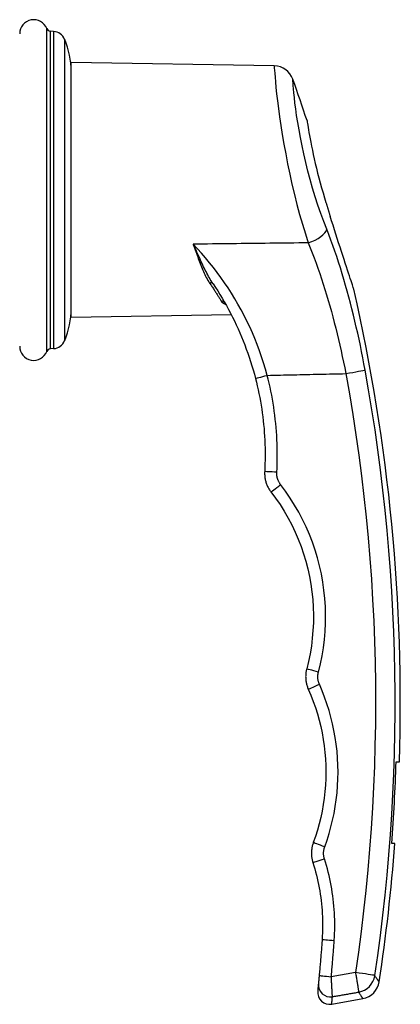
# Model space of a CAD drawing. Header units: inches. Extents: x 17 to 238, y 16 to 150.
# Tile 6 of 15: x 84.66 to 86.53, y 80.18 to 85. Entities that reach past the tile are written whole.
import ezdxf

# ---------------------------------------------------------------- set-up
doc = ezdxf.new("R2010")
doc.units = ezdxf.units.IN
doc.header["$MEASUREMENT"] = 0
doc.layers.add('Visible Edges(ANSI)', color=7, linetype='Continuous', lineweight=25)
doc.layers.add('Visible Tangent Edges(ANSI)', color=7, linetype='Continuous', lineweight=25)

msp = doc.modelspace()

# ---------------------------------------------------------------- linework, layer by layer
at = {"layer": 'Visible Edges(ANSI)'}
for p, q in [((84.8277, 84.9433), (84.8117, 84.9445)), ((84.9137, 83.5417), (84.9137, 84.7917)), ((85.9095, 84.7743), (84.9137, 84.7917)), ((85.667, 83.6144), (85.667, 83.6145)), ((85.699, 83.5554), (84.9137, 83.5417)), ((84.8277, 83.3901), (84.8117, 83.389)), ((86.5065, 81.3667), (86.5222, 81.3667)), ((86.5005, 80.9667), (86.4848, 80.9667)), ((86.191, 80.1803), (86.343, 80.2071))]:
    msp.add_line(p, q, dxfattribs=at)
at = {"layer": 'Visible Edges(ANSI)', "flags": 128}
for points in [[(86.0698, 84.5067), (86.0699, 84.5057), (86.0704, 84.5029), (86.0711, 84.4983), (86.0721, 84.4918), (86.0734, 84.4836), (86.075, 84.4736), (86.0769, 84.462), (86.0792, 84.4487), (86.0818, 84.4339), (86.0847, 84.4177), (86.088, 84.4002), (86.0917, 84.3814), (86.0958, 84.3615), (86.1002, 84.3407), (86.105, 84.319), (86.1102, 84.2966), (86.1157, 84.2735), (86.1216, 84.2499), (86.1278, 84.2259), (86.1343, 84.2017), (86.1411, 84.1773), (86.1481, 84.153), (86.1553, 84.1287), (86.1627, 84.1048)], [(86.1627, 84.1048), (86.1635, 84.102), (86.1644, 84.0993), (86.1652, 84.0965), (86.1661, 84.0938), (86.1669, 84.091), (86.1678, 84.0883), (86.1687, 84.0855), (86.1695, 84.0828), (86.1704, 84.08), (86.1712, 84.0773), (86.1721, 84.0745), (86.1729, 84.0718), (86.1738, 84.069), (86.1747, 84.0663), (86.1755, 84.0635), (86.1764, 84.0608), (86.1772, 84.058), (86.1781, 84.0553), (86.1789, 84.0526), (86.1798, 84.0498), (86.1806, 84.0471), (86.1815, 84.0443), (86.1823, 84.0416), (86.1832, 84.0389)], [(86.2993, 83.6811), (86.299, 83.682), (86.2981, 83.6847), (86.2966, 83.6892), (86.2946, 83.6952), (86.292, 83.7028), (86.289, 83.7117), (86.2856, 83.7219), (86.2818, 83.7333), (86.2776, 83.7458), (86.273, 83.7597), (86.2681, 83.7747), (86.2627, 83.7908), (86.257, 83.8081), (86.251, 83.8265), (86.2446, 83.8459), (86.2381, 83.8659), (86.2315, 83.8865), (86.2247, 83.9074), (86.2179, 83.9287), (86.211, 83.9503), (86.2041, 83.9721), (86.1972, 83.9941), (86.1902, 84.0164), (86.1832, 84.0389)], [(85.6092, 83.7075), (85.6207, 83.6901), (85.632, 83.6726), (85.643, 83.6549), (85.6539, 83.6369), (85.6644, 83.6188), (85.6748, 83.6005), (85.6849, 83.582), (85.6948, 83.5634), (85.7045, 83.5445), (85.7138, 83.5255), (85.723, 83.5063), (85.7319, 83.487), (85.7405, 83.4675), (85.7489, 83.4479), (85.757, 83.4281), (85.7648, 83.4082), (85.7723, 83.3881), (85.7796, 83.3679), (85.7866, 83.3476), (85.7933, 83.3271), (85.7997, 83.3065), (85.8058, 83.2859), (85.8116, 83.2652), (85.8171, 83.2444)], [(85.8171, 83.2444), (85.8218, 83.2258), (85.8262, 83.2072), (85.8304, 83.1884), (85.8343, 83.1697), (85.838, 83.1509), (85.8415, 83.132), (85.8447, 83.1131), (85.8477, 83.0941), (85.8505, 83.0751), (85.8529, 83.0561), (85.8552, 83.0371), (85.8572, 83.018), (85.859, 82.9989), (85.8605, 82.9798), (85.8618, 82.9606), (85.8628, 82.9415), (85.8636, 82.9223), (85.8641, 82.9031), (85.8644, 82.8839), (85.8645, 82.8647), (85.8643, 82.8455), (85.8638, 82.8263), (85.8631, 82.8072), (85.8622, 82.788)], [(85.8622, 82.788), (85.862, 82.7836), (85.862, 82.7791), (85.8621, 82.7747), (85.8623, 82.7702), (85.8626, 82.7658), (85.8631, 82.7614), (85.8637, 82.757), (85.8645, 82.7526), (85.8653, 82.7483), (85.8663, 82.7439), (85.8674, 82.7396), (85.8687, 82.7354), (85.8701, 82.7312), (85.8716, 82.727), (85.8732, 82.7228), (85.875, 82.7187), (85.8768, 82.7147), (85.8788, 82.7107), (85.8809, 82.7068), (85.8832, 82.7029), (85.8855, 82.6991), (85.888, 82.6954), (85.8905, 82.6917), (85.8932, 82.6882)], [(85.8932, 82.6882), (85.9159, 82.6575), (85.9374, 82.626), (85.9577, 82.5936), (85.9769, 82.5605), (85.9947, 82.5266), (86.0112, 82.4921), (86.0264, 82.4571), (86.0403, 82.4215), (86.0527, 82.3854), (86.0637, 82.349), (86.0734, 82.3121), (86.0816, 82.2749), (86.0884, 82.2374), (86.0938, 82.1996), (86.0977, 82.1617), (86.1002, 82.1237), (86.1013, 82.0856), (86.1008, 82.0475), (86.099, 82.0095), (86.0957, 81.9715), (86.0909, 81.9337), (86.0847, 81.8961), (86.0771, 81.8587), (86.068, 81.8217)], [(86.068, 81.8217), (86.067, 81.8176), (86.0661, 81.8135), (86.0653, 81.8093), (86.0646, 81.8051), (86.0641, 81.8009), (86.0636, 81.7967), (86.0633, 81.7925), (86.0631, 81.7883), (86.063, 81.7841), (86.0631, 81.7798), (86.0632, 81.7756), (86.0635, 81.7714), (86.0639, 81.7672), (86.0644, 81.763), (86.065, 81.7588), (86.0658, 81.7547), (86.0667, 81.7505), (86.0676, 81.7464), (86.0687, 81.7423), (86.07, 81.7382), (86.0713, 81.7342), (86.0727, 81.7302), (86.0743, 81.7263), (86.0759, 81.7224)], [(86.0759, 81.7224), (86.0885, 81.6929), (86.1001, 81.6629), (86.1107, 81.6326), (86.1204, 81.602), (86.1291, 81.5711), (86.1368, 81.5399), (86.1435, 81.5084), (86.1491, 81.4768), (86.1538, 81.445), (86.1574, 81.4131), (86.16, 81.3811), (86.1615, 81.349), (86.1621, 81.3169), (86.1616, 81.2848), (86.1601, 81.2528), (86.1575, 81.2208), (86.1539, 81.1889), (86.1493, 81.1571), (86.1437, 81.1255), (86.1371, 81.0941), (86.1294, 81.0629), (86.1208, 81.0319), (86.1111, 81.0013), (86.1005, 80.971)], [(86.1005, 80.971), (86.0992, 80.9671), (86.0979, 80.9631), (86.0967, 80.9592), (86.0957, 80.9551), (86.0947, 80.9511), (86.0939, 80.9471), (86.0932, 80.943), (86.0926, 80.9389), (86.0921, 80.9348), (86.0917, 80.9306), (86.0915, 80.9265), (86.0913, 80.9224), (86.0913, 80.9182), (86.0914, 80.9141), (86.0916, 80.9099), (86.0919, 80.9058), (86.0923, 80.9017), (86.0929, 80.8976), (86.0935, 80.8935), (86.0943, 80.8894), (86.0952, 80.8853), (86.0962, 80.8813), (86.0973, 80.8773), (86.0985, 80.8734)], [(86.0985, 80.8734), (86.1032, 80.8582), (86.1077, 80.843), (86.1119, 80.8277), (86.1159, 80.8123), (86.1197, 80.7969), (86.1232, 80.7814), (86.1265, 80.7658), (86.1295, 80.7502), (86.1323, 80.7345), (86.1348, 80.7188), (86.1371, 80.703), (86.1391, 80.6872), (86.1409, 80.6714), (86.1424, 80.6556), (86.1437, 80.6397), (86.1447, 80.6239), (86.1454, 80.608), (86.146, 80.5921), (86.1462, 80.5763), (86.1462, 80.5604), (86.146, 80.5445), (86.1455, 80.5286), (86.1447, 80.5128), (86.1437, 80.4969)], [(86.1437, 80.4969), (86.1432, 80.4896), (86.1427, 80.4822), (86.1421, 80.4748), (86.1416, 80.4674), (86.141, 80.4601), (86.1405, 80.4527), (86.1399, 80.4453), (86.1393, 80.4379), (86.1387, 80.4306), (86.1381, 80.4232), (86.1376, 80.4158), (86.137, 80.4085), (86.1363, 80.4011), (86.1357, 80.3937), (86.1351, 80.3864), (86.1345, 80.379), (86.1339, 80.3716), (86.1332, 80.3643), (86.1326, 80.3569), (86.1319, 80.3495), (86.1313, 80.3422), (86.1306, 80.3348), (86.1299, 80.3274), (86.1293, 80.3201)], [(86.1254, 80.2792), (86.1251, 80.2764), (86.1249, 80.2737), (86.1246, 80.2711), (86.1244, 80.2686), (86.1241, 80.2663), (86.1239, 80.2641), (86.1237, 80.2619), (86.1235, 80.2599), (86.1233, 80.2581), (86.1231, 80.2563), (86.123, 80.2547), (86.1228, 80.2532), (86.1227, 80.2518), (86.1226, 80.2505), (86.1224, 80.2493), (86.1223, 80.2483), (86.1223, 80.2474), (86.1222, 80.2466), (86.1221, 80.2459), (86.1221, 80.2454), (86.122, 80.245), (86.122, 80.2447), (86.122, 80.2445), (86.122, 80.2444)], [(86.1293, 80.3201), (86.1291, 80.3178), (86.1288, 80.3154), (86.1286, 80.3131), (86.1284, 80.3108), (86.1282, 80.3086), (86.128, 80.3063), (86.1278, 80.3042), (86.1276, 80.302), (86.1274, 80.2999), (86.1272, 80.2979), (86.127, 80.2959), (86.1268, 80.2941), (86.1267, 80.2922), (86.1265, 80.2905), (86.1263, 80.2889), (86.1262, 80.2874), (86.1261, 80.2859), (86.1259, 80.2846), (86.1258, 80.2834), (86.1257, 80.2823), (86.1256, 80.2814), (86.1255, 80.2805), (86.1255, 80.2798), (86.1254, 80.2792)]]:
    msp.add_lwpolyline(points, dxfattribs=at)
at = {"layer": 'Visible Edges(ANSI)'}
for centre, radius, start, end in [((84.7307, 84.9318), 0.0689, 21.3638, 180), ((84.8131, 84.9641), 0.0197, 201.3638, 265.834), ((84.823, 84.8794), 0.0641, 22.706, 85.834), ((84.5062, 84.7468), 0.4076, 0, 22.706), ((85.9078, 84.6759), 0.0984, 19.5831, 89), ((77.4269, 81.6588), 9.1, 18.23708, 19.58308), ((77.4269, 81.6588), 9.1, 358.16043, 12.83991), ((84.5062, 83.5866), 0.4076, 337.294, 0), ((84.823, 83.454), 0.0641, 274.166, 337.294), ((84.7307, 83.4016), 0.0689, 180, 338.6362), ((84.8131, 83.3693), 0.0197, 94.166, 158.6362), ((77.4269, 81.6588), 9.0843, 355.63049, 358.15725), ((77.4269, 81.6588), 9.1, 351.34396, 355.63804), ((86.3259, 80.3041), 0.0984, 280, 351.344), ((86.1807, 80.2385), 0.0591, 174.2188, 280)]:
    msp.add_arc(centre, radius, start, end, dxfattribs=at)
at = {"layer": 'Visible Tangent Edges(ANSI)'}
for p, q in [((84.7948, 83.3765), (84.7948, 84.9569)), ((84.8117, 84.9445), (84.8117, 83.389)), ((84.8277, 84.9433), (84.8277, 83.3901)), ((84.8821, 84.9041), (84.8821, 83.4293)), ((86.307, 80.3352), (86.1886, 80.3146))]:
    msp.add_line(p, q, dxfattribs=at)
at = {"layer": 'Visible Tangent Edges(ANSI)', "flags": 128}
for points in [[(85.909, 84.773), (85.9091, 84.7706), (85.9095, 84.7639), (85.9103, 84.753), (85.9114, 84.7379), (85.913, 84.7188), (85.915, 84.6957), (85.9175, 84.6686), (85.9205, 84.6376), (85.9244, 84.6032), (85.9292, 84.5657), (85.9347, 84.5254), (85.9411, 84.4827), (85.9483, 84.4379), (85.9563, 84.3914), (85.9651, 84.3435), (85.9747, 84.2946), (85.985, 84.2451), (85.9961, 84.1952), (86.0079, 84.1453), (86.0204, 84.0959), (86.0336, 84.0471), (86.0474, 83.9994), (86.0616, 83.9529), (86.0759, 83.908)], [(86.1665, 83.9746), (86.1519, 84.0125), (86.1375, 84.0518), (86.1234, 84.0921), (86.11, 84.1334), (86.0973, 84.1753), (86.0854, 84.2175), (86.0743, 84.2597), (86.0639, 84.3017), (86.0544, 84.3432), (86.0456, 84.3838), (86.0377, 84.4232), (86.0306, 84.4612), (86.0243, 84.4974), (86.0189, 84.5316), (86.0143, 84.5635), (86.0106, 84.5927), (86.0078, 84.619), (86.0055, 84.642), (86.0036, 84.6617), (86.0021, 84.6779), (86.0011, 84.6907), (86.0004, 84.7), (86, 84.7057), (86, 84.7078)], [(86.3545, 83.2851), (86.3489, 83.3152), (86.3431, 83.3454), (86.3371, 83.3756), (86.331, 83.4056), (86.3246, 83.4357), (86.318, 83.4656), (86.3112, 83.4954), (86.3043, 83.5251), (86.2971, 83.5547), (86.2898, 83.5841), (86.2823, 83.6133), (86.2746, 83.6424), (86.2667, 83.6712), (86.2586, 83.6999), (86.2503, 83.7284), (86.2418, 83.7568), (86.2332, 83.7849), (86.2243, 83.8128), (86.2152, 83.8404), (86.2058, 83.8678), (86.1963, 83.8949), (86.1866, 83.9218), (86.1767, 83.9483), (86.1665, 83.9746)], [(86.0759, 83.908), (86.0524, 83.9077), (86.0289, 83.9074), (86.0054, 83.9072), (85.9819, 83.9069), (85.9584, 83.9066), (85.9349, 83.9063), (85.9115, 83.9061), (85.888, 83.9058), (85.8645, 83.9055), (85.841, 83.9052), (85.8175, 83.905), (85.794, 83.9047), (85.7705, 83.9044), (85.747, 83.9041), (85.7235, 83.9039), (85.7, 83.9036), (85.6766, 83.9033), (85.6531, 83.903), (85.6296, 83.9027), (85.6061, 83.9025), (85.5826, 83.9022), (85.5591, 83.9019), (85.5356, 83.9016), (85.5121, 83.9014)], [(85.6092, 83.7075), (85.6046, 83.7145), (85.6001, 83.7216), (85.5957, 83.7289), (85.5914, 83.7363), (85.5872, 83.7438), (85.583, 83.7514), (85.5789, 83.7592), (85.5749, 83.767), (85.5709, 83.7749), (85.567, 83.7829), (85.5631, 83.7909), (85.5592, 83.799), (85.5553, 83.8073), (85.5515, 83.8155), (85.5476, 83.8239), (85.5438, 83.8323), (85.5399, 83.8408), (85.536, 83.8493), (85.5321, 83.8579), (85.5282, 83.8665), (85.5242, 83.8752), (85.5202, 83.8839), (85.5162, 83.8926), (85.5121, 83.9014)], [(85.5121, 83.9014), (85.5154, 83.8924), (85.5185, 83.8835), (85.5217, 83.8746), (85.5248, 83.8658), (85.5278, 83.857), (85.5308, 83.8484), (85.5339, 83.8398), (85.5369, 83.8313), (85.5399, 83.8229), (85.5429, 83.8146), (85.546, 83.8064), (85.549, 83.7983), (85.5521, 83.7904), (85.5553, 83.7825), (85.5585, 83.7748), (85.5618, 83.7671), (85.5652, 83.7596), (85.5687, 83.7523), (85.5723, 83.745), (85.576, 83.738), (85.5798, 83.731), (85.5838, 83.7242), (85.588, 83.7176), (85.5923, 83.7112)], [(85.8748, 83.2592), (85.8664, 83.2897), (85.8572, 83.3199), (85.8474, 83.35), (85.8369, 83.3799), (85.8258, 83.4096), (85.8141, 83.4389), (85.8018, 83.468), (85.7888, 83.4967), (85.7753, 83.5251), (85.7613, 83.553), (85.7466, 83.5806), (85.7315, 83.6078), (85.7158, 83.6346), (85.6996, 83.661), (85.6829, 83.687), (85.6657, 83.7127), (85.648, 83.7378), (85.6299, 83.7626), (85.6113, 83.7868), (85.5923, 83.8107), (85.5728, 83.834), (85.553, 83.857), (85.5328, 83.8794), (85.5121, 83.9014)], [(86.0759, 83.908), (86.0858, 83.8836), (86.0955, 83.859), (86.105, 83.834), (86.1143, 83.8088), (86.1233, 83.7834), (86.1322, 83.7577), (86.1409, 83.7318), (86.1494, 83.7057), (86.1577, 83.6794), (86.1658, 83.6529), (86.1737, 83.6263), (86.1814, 83.5995), (86.189, 83.5725), (86.1963, 83.5454), (86.2035, 83.5181), (86.2105, 83.4906), (86.2173, 83.463), (86.2239, 83.4354), (86.2304, 83.4076), (86.2367, 83.3797), (86.2427, 83.3518), (86.2486, 83.3238), (86.2543, 83.2958), (86.2598, 83.2678)], [(85.5923, 83.7112), (85.5952, 83.707), (85.5981, 83.7028), (85.6009, 83.6987), (85.6037, 83.6946), (85.6064, 83.6905), (85.6091, 83.6865), (85.6117, 83.6825), (85.6143, 83.6785), (85.6169, 83.6746), (85.6194, 83.6708), (85.6218, 83.667), (85.6242, 83.6632), (85.6266, 83.6595), (85.6289, 83.6558), (85.6311, 83.6522), (85.6333, 83.6487), (85.6355, 83.6452), (85.6376, 83.6417), (85.6397, 83.6383), (85.6417, 83.635), (85.6437, 83.6317), (85.6456, 83.6285), (85.6475, 83.6253), (85.6493, 83.6223)], [(85.6493, 83.6223), (85.6498, 83.6215), (85.6502, 83.6208), (85.6508, 83.6201), (85.6514, 83.6194), (85.652, 83.6187), (85.6527, 83.618), (85.6534, 83.6174), (85.6541, 83.6167), (85.6549, 83.6161), (85.6557, 83.6154), (85.6566, 83.6148), (85.6574, 83.6142), (85.6584, 83.6136), (85.6593, 83.613), (85.6603, 83.6125), (85.6613, 83.6119), (85.6624, 83.6114), (85.6635, 83.6109), (85.6646, 83.6103), (85.6658, 83.6098), (85.667, 83.6094), (85.6682, 83.6089), (85.6694, 83.6084), (85.6707, 83.608)], [(85.8748, 83.2592), (85.8909, 83.2596), (85.9069, 83.2599), (85.923, 83.2603), (85.939, 83.2607), (85.955, 83.261), (85.9711, 83.2614), (85.9871, 83.2617), (86.0032, 83.2621), (86.0192, 83.2624), (86.0352, 83.2628), (86.0513, 83.2631), (86.0673, 83.2635), (86.0834, 83.2639), (86.0994, 83.2642), (86.1154, 83.2646), (86.1315, 83.2649), (86.1475, 83.2653), (86.1636, 83.2656), (86.1796, 83.266), (86.1956, 83.2664), (86.2117, 83.2667), (86.2277, 83.2671), (86.2438, 83.2674), (86.2598, 83.2678)], [(86.2598, 83.2678), (86.2774, 83.1682), (86.2938, 83.0682), (86.3092, 82.9681), (86.3234, 82.8676), (86.3365, 82.767), (86.3485, 82.6661), (86.3593, 82.5651), (86.369, 82.4639), (86.3775, 82.3626), (86.3849, 82.2611), (86.3912, 82.1595), (86.3963, 82.0579), (86.4002, 81.9561), (86.403, 81.8544), (86.4046, 81.7525), (86.4051, 81.6507), (86.4045, 81.5489), (86.4026, 81.4471), (86.3997, 81.3454), (86.3955, 81.2438), (86.3903, 81.1422), (86.3838, 81.0408), (86.3763, 80.9394), (86.3676, 80.8383), (86.3577, 80.7372), (86.3467, 80.6364), (86.3346, 80.5358), (86.3214, 80.4354), (86.307, 80.3352)], [(86.4023, 80.321), (86.4163, 80.4189), (86.4293, 80.517), (86.4412, 80.6153), (86.4521, 80.7138), (86.4619, 80.8124), (86.4706, 80.9112), (86.4782, 81.0102), (86.4848, 81.1093), (86.4903, 81.2085), (86.4947, 81.3078), (86.498, 81.4072), (86.5002, 81.5066), (86.5013, 81.6061), (86.5013, 81.7055), (86.5003, 81.805), (86.4981, 81.9045), (86.4949, 82.0039), (86.4906, 82.1033), (86.4851, 82.2026), (86.4786, 82.3018), (86.4711, 82.4009), (86.4624, 82.4999), (86.4526, 82.5987), (86.4418, 82.6974), (86.4299, 82.7959), (86.417, 82.8941), (86.403, 82.9922), (86.3879, 83.0901), (86.3717, 83.1877), (86.3545, 83.2851)], [(85.9217, 82.7848), (85.9227, 82.8047), (85.9234, 82.8247), (85.9238, 82.8446), (85.924, 82.8646), (85.924, 82.8845), (85.9237, 82.9045), (85.9231, 82.9244), (85.9223, 82.9443), (85.9212, 82.9643), (85.9199, 82.9842), (85.9183, 83.004), (85.9165, 83.0239), (85.9144, 83.0437), (85.9121, 83.0635), (85.9095, 83.0833), (85.9066, 83.103), (85.9035, 83.1227), (85.9002, 83.1424), (85.8966, 83.162), (85.8927, 83.1815), (85.8886, 83.201), (85.8843, 83.2205), (85.8797, 83.2399), (85.8748, 83.2592)], [(85.9405, 82.7243), (85.9389, 82.7264), (85.9373, 82.7286), (85.9358, 82.7309), (85.9344, 82.7332), (85.933, 82.7356), (85.9318, 82.7379), (85.9306, 82.7404), (85.9294, 82.7428), (85.9284, 82.7453), (85.9274, 82.7478), (85.9265, 82.7504), (85.9256, 82.7529), (85.9249, 82.7555), (85.9242, 82.7581), (85.9236, 82.7607), (85.9231, 82.7634), (85.9226, 82.766), (85.9222, 82.7687), (85.9219, 82.7714), (85.9217, 82.7741), (85.9216, 82.7767), (85.9216, 82.7794), (85.9216, 82.7821), (85.9217, 82.7848)], [(86.1256, 81.8066), (86.1352, 81.8458), (86.1433, 81.8854), (86.1499, 81.9252), (86.1549, 81.9653), (86.1584, 82.0055), (86.1604, 82.0458), (86.1608, 82.0861), (86.1597, 82.1265), (86.1571, 82.1667), (86.1529, 82.2069), (86.1472, 82.2468), (86.14, 82.2865), (86.1313, 82.326), (86.1211, 82.365), (86.1094, 82.4037), (86.0962, 82.4418), (86.0816, 82.4795), (86.0655, 82.5167), (86.048, 82.5532), (86.0291, 82.5891), (86.0088, 82.6242), (85.9873, 82.6584), (85.9645, 82.6918), (85.9405, 82.7243)], [(86.1304, 81.7464), (86.1294, 81.7487), (86.1285, 81.7511), (86.1276, 81.7535), (86.1268, 81.756), (86.1261, 81.7585), (86.1254, 81.7609), (86.1248, 81.7634), (86.1243, 81.7659), (86.1238, 81.7685), (86.1234, 81.771), (86.1231, 81.7735), (86.1229, 81.7761), (86.1227, 81.7787), (86.1226, 81.7812), (86.1226, 81.7838), (86.1226, 81.7863), (86.1228, 81.7889), (86.123, 81.7915), (86.1232, 81.794), (86.1236, 81.7965), (86.124, 81.7991), (86.1245, 81.8016), (86.125, 81.8041), (86.1256, 81.8066)], [(86.1565, 80.9505), (86.1677, 80.9826), (86.1779, 81.0151), (86.1871, 81.0479), (86.1952, 81.0809), (86.2022, 81.1142), (86.2081, 81.1477), (86.213, 81.1813), (86.2168, 81.2151), (86.2195, 81.249), (86.2211, 81.283), (86.2216, 81.3169), (86.2211, 81.3509), (86.2194, 81.3849), (86.2167, 81.4188), (86.2129, 81.4526), (86.2079, 81.4863), (86.2019, 81.5198), (86.1949, 81.553), (86.1867, 81.5861), (86.1775, 81.6189), (86.1673, 81.6513), (86.156, 81.6834), (86.1437, 81.7151), (86.1304, 81.7464)], [(86.1552, 80.8913), (86.1545, 80.8938), (86.1538, 80.8962), (86.1532, 80.8986), (86.1527, 80.9011), (86.1522, 80.9036), (86.1518, 80.906), (86.1515, 80.9085), (86.1512, 80.911), (86.151, 80.9135), (86.1509, 80.916), (86.1509, 80.9186), (86.1509, 80.9211), (86.151, 80.9236), (86.1511, 80.9261), (86.1514, 80.9286), (86.1517, 80.9311), (86.152, 80.9336), (86.1525, 80.936), (86.153, 80.9385), (86.1535, 80.9409), (86.1542, 80.9434), (86.1549, 80.9458), (86.1556, 80.9482), (86.1565, 80.9505)], [(86.2031, 80.4927), (86.2042, 80.5094), (86.205, 80.5262), (86.2055, 80.5431), (86.2058, 80.5599), (86.2058, 80.5767), (86.2055, 80.5935), (86.205, 80.6103), (86.2042, 80.6271), (86.2031, 80.6439), (86.2017, 80.6607), (86.2001, 80.6775), (86.1983, 80.6942), (86.1961, 80.7109), (86.1937, 80.7276), (86.191, 80.7443), (86.1881, 80.7609), (86.1849, 80.7774), (86.1814, 80.7939), (86.1777, 80.8103), (86.1737, 80.8267), (86.1695, 80.843), (86.165, 80.8592), (86.1602, 80.8753), (86.1552, 80.8913)], [(86.1886, 80.3146), (86.1893, 80.322), (86.1899, 80.3294), (86.1906, 80.3368), (86.1913, 80.3442), (86.1919, 80.3517), (86.1926, 80.3591), (86.1932, 80.3665), (86.1939, 80.3739), (86.1945, 80.3813), (86.1951, 80.3887), (86.1957, 80.3962), (86.1963, 80.4036), (86.1969, 80.411), (86.1975, 80.4184), (86.1981, 80.4258), (86.1987, 80.4333), (86.1993, 80.4407), (86.1999, 80.4481), (86.2004, 80.4555), (86.201, 80.463), (86.2015, 80.4704), (86.2021, 80.4778), (86.2026, 80.4852), (86.2031, 80.4927)], [(86.307, 80.3352), (86.308, 80.3299), (86.3089, 80.3245), (86.3098, 80.3192), (86.3106, 80.3139), (86.3115, 80.3086), (86.3124, 80.3034), (86.3133, 80.2983), (86.3141, 80.2932), (86.3149, 80.2883), (86.3157, 80.2835), (86.3165, 80.2789), (86.3172, 80.2744), (86.3179, 80.2701), (86.3186, 80.266), (86.3192, 80.2621), (86.3198, 80.2585), (86.3204, 80.2551), (86.3209, 80.2519), (86.3213, 80.2491), (86.3217, 80.2465), (86.3221, 80.2442), (86.3224, 80.2422), (86.3226, 80.2405), (86.3228, 80.2391)], [(86.1942, 80.2167), (86.1941, 80.2181), (86.1941, 80.2198), (86.194, 80.2219), (86.1938, 80.2242), (86.1937, 80.2268), (86.1936, 80.2297), (86.1934, 80.2329), (86.1932, 80.2363), (86.193, 80.2399), (86.1928, 80.2438), (86.1926, 80.2479), (86.1923, 80.2523), (86.1921, 80.2568), (86.1918, 80.2615), (86.1915, 80.2664), (86.1912, 80.2714), (86.1909, 80.2765), (86.1906, 80.2817), (86.1903, 80.287), (86.1899, 80.2924), (86.1896, 80.2979), (86.1893, 80.3035), (86.1889, 80.309), (86.1886, 80.3146)], [(86.4023, 80.3195), (86.4023, 80.3195), (86.4023, 80.3195), (86.4022, 80.3195), (86.4022, 80.3196), (86.4022, 80.3196), (86.4022, 80.3197), (86.4022, 80.3197), (86.4022, 80.3198), (86.4022, 80.3198), (86.4022, 80.3199), (86.4022, 80.32), (86.4022, 80.32), (86.4022, 80.3201), (86.4022, 80.3202), (86.4022, 80.3203), (86.4022, 80.3203), (86.4022, 80.3204), (86.4022, 80.3205), (86.4022, 80.3206), (86.4023, 80.3207), (86.4023, 80.3208), (86.4023, 80.3209), (86.4023, 80.3209), (86.4023, 80.321)], [(86.4232, 80.2893), (86.4232, 80.2893), (86.4231, 80.2895), (86.4229, 80.2897), (86.4226, 80.2901), (86.4223, 80.2906), (86.4219, 80.2911), (86.4214, 80.2918), (86.4209, 80.2926), (86.4203, 80.2935), (86.4196, 80.2945), (86.4188, 80.2956), (86.4179, 80.2968), (86.417, 80.2982), (86.416, 80.2996), (86.415, 80.3011), (86.4138, 80.3027), (86.4126, 80.3045), (86.4114, 80.3063), (86.41, 80.3082), (86.4086, 80.3103), (86.4071, 80.3124), (86.4056, 80.3147), (86.404, 80.317), (86.4023, 80.3195)], [(86.1942, 80.2167), (86.1996, 80.2176), (86.2049, 80.2186), (86.2103, 80.2195), (86.2156, 80.2204), (86.221, 80.2214), (86.2264, 80.2223), (86.2317, 80.2233), (86.2371, 80.2242), (86.2424, 80.2251), (86.2478, 80.2261), (86.2532, 80.227), (86.2585, 80.2279), (86.2639, 80.2289), (86.2692, 80.2298), (86.2746, 80.2307), (86.28, 80.2317), (86.2853, 80.2326), (86.2907, 80.2335), (86.296, 80.2345), (86.3014, 80.2354), (86.3068, 80.2363), (86.3121, 80.2373), (86.3175, 80.2382), (86.3228, 80.2391)], [(86.3228, 80.2391), (86.3245, 80.2365), (86.326, 80.2341), (86.3275, 80.2317), (86.329, 80.2294), (86.3303, 80.2273), (86.3316, 80.2252), (86.3328, 80.2233), (86.334, 80.2214), (86.3351, 80.2197), (86.3361, 80.2181), (86.337, 80.2166), (86.3379, 80.2152), (86.3387, 80.2139), (86.3395, 80.2127), (86.3402, 80.2117), (86.3408, 80.2107), (86.3413, 80.2099), (86.3417, 80.2091), (86.3421, 80.2085), (86.3425, 80.208), (86.3427, 80.2076), (86.3429, 80.2074), (86.343, 80.2072), (86.343, 80.2071)], [(86.191, 80.1803), (86.191, 80.1804), (86.191, 80.1806), (86.191, 80.1809), (86.1911, 80.1813), (86.1911, 80.1819), (86.1912, 80.1826), (86.1912, 80.1834), (86.1913, 80.1844), (86.1914, 80.1855), (86.1915, 80.1867), (86.1917, 80.188), (86.1918, 80.1895), (86.1919, 80.191), (86.1921, 80.1928), (86.1922, 80.1946), (86.1924, 80.1966), (86.1926, 80.1986), (86.1928, 80.2009), (86.193, 80.2032), (86.1932, 80.2056), (86.1935, 80.2082), (86.1937, 80.2109), (86.1939, 80.2138), (86.1942, 80.2167)]]:
    msp.add_lwpolyline(points, dxfattribs=at)
at = {"layer": 'Visible Tangent Edges(ANSI)'}
for centre, major_axis, ratio, start_param, end_param in [((86.0742, 83.9501), (0.0918, 0.0356), 0.409021, 4.573371, 6.016302), ((85.5926, 83.6963), (0.0166, 0.0112), 0.683188, 0, 1.159276), ((85.6496, 83.6045), (0.0174, 0.0099), 0.863009, 0, 1.130886), ((86.2589, 83.2676), (0.0968, 0.0176), 0.000015, 4.721257, 6.123535), ((85.8743, 83.2591), (-0.0572, -0.0147), 0.000659, 0, 1.579638), ((85.9212, 82.7848), (-0.059, 0.0032), 0.001571, 4.703736, 6.283185), ((85.94, 82.7242), (-0.0468, -0.0361), 0.004511, 0, 1.578338), ((86.1251, 81.8066), (-0.0571, 0.0151), 0.00237, 4.703989, 6.283185), ((86.1299, 81.7464), (-0.054, -0.024), 0.003466, 0, 1.578806), ((86.156, 80.9506), (-0.0554, 0.0204), 0.002372, 4.703963, 6.283185), ((86.1547, 80.8914), (-0.0562, -0.018), 0.003372, 0, 1.578879), ((86.2026, 80.4927), (-0.0589, 0.0042), 0.00051, 0, 1.579581), ((86.3062, 80.3354), (0.0973, -0.0145), 0.000012, 0.159649, 1.561975), ((86.1842, 80.2735), (-0.0588, 0.0057), 0.974734, 0, 1.835583), ((86.1881, 80.3147), (-0.0588, 0.0054), 0.000502, 0, 1.579606), ((86.3062, 80.3338), (-0.0821, -0.0543), 0.972434, 1.171133, 2.395229)]:
    msp.add_ellipse(centre, major_axis=major_axis, ratio=ratio, start_param=start_param, end_param=end_param, dxfattribs=at)

doc.saveas('drawing.dxf')
